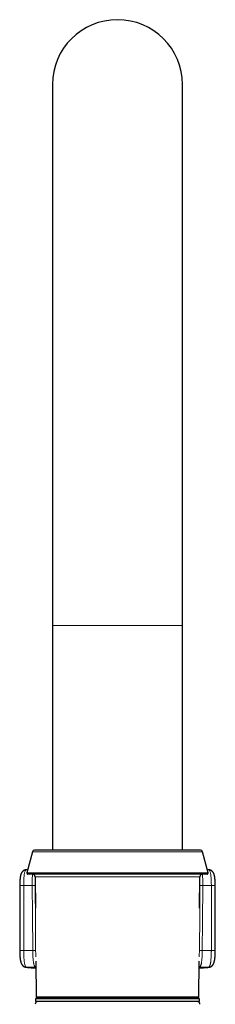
# Model space of a CAD drawing. Header units: millimetres. Extents: x 8 to 947, y 12 to 1137.
# Tile 35 of 41: x 472 to 508, y 955 to 1137. Entities that reach past the tile are written whole.
import ezdxf

# ---------------------------------------------------------------- set-up
doc = ezdxf.new("R2010")
doc.units = ezdxf.units.MM

msp = doc.modelspace()

# ---------------------------------------------------------------- linework, layer by layer
at = {"color": 7, "linetype": 'Continuous', "lineweight": 30}
for p, q in [((478.07, 1124.87), (478.07, 1024.87)), ((502.07, 1024.87), (502.07, 1124.87)), ((478.07, 1024.87), (478.07, 983.37)), ((502.07, 983.37), (502.07, 1024.87)), ((474.38, 983.07), (473.34, 979.19)), ((505.38, 983.37), (474.77, 983.37)), ((506.8, 979.19), (505.76, 983.07)), ((473.24, 979.72), (473.22, 979.71)), ((473.48, 979.72), (473.24, 979.72)), ((506.9, 979.72), (506.66, 979.72)), ((506.92, 979.71), (506.9, 979.72)), ((506.61, 978.93), (473.53, 978.93)), ((474.88, 978.44), (474.93, 972.63)), ((505.22, 972.63), (505.27, 978.44)), ((472.03, 976.79), (472.03, 964.8)), ((472.03, 976.79), (472.03, 976.79)), ((508.12, 964.8), (508.12, 976.79)), ((508.12, 976.79), (508.12, 976.79)), ((475.01, 962.87), (475.07, 956.24)), ((505.07, 956.24), (505.13, 962.87)), ((473.16, 961.74), (473.14, 961.74)), ((506.98, 961.74), (507.01, 961.74)), ((474.92, 955.87), (474.92, 955.37)), ((505.22, 955.87), (474.92, 955.87)), ((504.87, 956.04), (475.27, 956.04)), ((478.07, 956.04), (478.07, 955.87)), ((479.82, 956.04), (479.82, 955.87)), ((500.32, 955.87), (500.32, 956.04)), ((502.07, 955.87), (502.07, 956.04)), ((505.22, 955.37), (505.22, 955.87)), ((505.22, 955.37), (474.92, 955.37))]:
    msp.add_line(p, q, dxfattribs=at)
at = {"color": 8, "linetype": 'Continuous', "lineweight": 0}
for p, q in [((478.07, 1024.87), (490.07, 1024.87)), ((490.07, 1024.87), (502.07, 1024.87)), ((505.76, 983.07), (474.38, 983.07)), ((506.8, 979.19), (473.34, 979.19)), ((505.27, 978.44), (474.88, 978.44)), ((472.76, 976.82), (472.76, 964.83)), ((507.39, 964.83), (507.39, 976.82)), ((472.76, 964.83), (474.42, 964.83)), ((505.72, 964.83), (507.39, 964.83)), ((474.99, 961.74), (473.26, 961.73)), ((474.99, 961.74), (475.02, 961.74)), ((475.02, 961.73), (474.99, 961.74)), ((505.16, 961.74), (505.12, 961.74)), ((505.16, 961.74), (505.12, 961.73)), ((506.88, 961.73), (505.16, 961.74)), ((475.07, 956.24), (505.07, 956.24))]:
    msp.add_line(p, q, dxfattribs=at)
at = {"color": 8, "linetype": 'Continuous', "lineweight": 0, "flags": 128}
for points in [[(474.32, 976.82), (473.44, 976.82), (472.76, 976.82)], [(474.42, 964.83), (474.36, 971.55), (474.32, 976.82)], [(474.86, 976.81), (474.92, 970.1), (474.96, 964.82)], [(505.18, 964.82), (505.24, 971.54), (505.29, 976.81)], [(505.83, 976.82), (505.77, 970.11), (505.72, 964.83)], [(507.39, 976.82), (506.51, 976.82), (505.83, 976.82)], [(473.26, 961.73), (473.19, 961.73), (473.16, 961.74)], [(506.88, 961.73), (506.95, 961.73), (506.98, 961.74)]]:
    msp.add_lwpolyline(points, dxfattribs=at)
at = {"color": 7, "linetype": 'Continuous', "lineweight": 30}
for centre, radius, start, end in [((490.07, 1124.87), 12, 0, 180), ((474.77, 982.97), 0.4, 90, 165), ((505.38, 982.97), 0.4, 15, 90), ((473.53, 979.13), 0.2, 165, 270), ((506.61, 979.13), 0.2, 270, 15), ((474.38, 978.43), 0.5, 0.5, 90), ((505.77, 978.43), 0.5, 90, 179.5), ((475.27, 956.24), 0.2, 180.5, 270), ((504.87, 956.24), 0.2, 270, 359.5), ((475.37, 954.87), 0.5, 90, 179.5225), ((504.78, 954.87), 0.5, 0.4775, 90)]:
    msp.add_arc(centre, radius, start, end, dxfattribs=at)
at = {"color": 8, "linetype": 'Continuous', "lineweight": 0}
for centre, radius, start, end in [((472.58, 971.36), 5.47, 88.1648, 95.829), ((474.49, 971.53), 5.29, 86.0198, 91.8672), ((505.65, 971.53), 5.29, 88.1328, 93.9802), ((507.56, 971.36), 5.47, 84.171, 91.8352), ((472.58, 959.57), 5.26, 88.0589, 96.0206), ((474.59, 959.54), 5.3, 86.0213, 91.8663), ((505.55, 959.54), 5.3, 88.1337, 93.9787), ((507.57, 959.57), 5.26, 83.9794, 91.9411), ((476.51, 991.81), 30.26, 263.8267, 267.174), ((503.73, 990.52), 28.96, 272.751, 276.2481)]:
    msp.add_arc(centre, radius, start, end, dxfattribs=at)
at = {"color": 7, "linetype": 'Continuous', "lineweight": 30}
for points, knots in [([(473.22, 979.72), (473.19, 979.72), (473.14, 979.72), (473.06, 979.71), (473, 979.69), (472.96, 979.68), (472.92, 979.67), (472.89, 979.65), (472.85, 979.64), (472.81, 979.62), (472.77, 979.6), (472.74, 979.58), (472.7, 979.55), (472.66, 979.53), (472.63, 979.5), (472.61, 979.48), (472.58, 979.46), (472.55, 979.43), (472.53, 979.4), (472.5, 979.37), (472.49, 979.35), (472.47, 979.33), (472.45, 979.3), (472.42, 979.26), (472.39, 979.21), (472.35, 979.15), (472.32, 979.1), (472.3, 979.04), (472.28, 978.99), (472.26, 978.94), (472.24, 978.89), (472.22, 978.83), (472.2, 978.75), (472.18, 978.68), (472.16, 978.62), (472.15, 978.55), (472.14, 978.48), (472.12, 978.4), (472.11, 978.3), (472.1, 978.21), (472.09, 978.14), (472.08, 978.1), (472.08, 978.06), (472.08, 978.04), (472.08, 978.02), (472.07, 978), (472.07, 977.96), (472.07, 977.92), (472.06, 977.86), (472.06, 977.79), (472.05, 977.7), (472.05, 977.59), (472.04, 977.47), (472.04, 977.35), (472.03, 977.23), (472.03, 977.09), (472.03, 976.95), (472.03, 976.85), (472.03, 976.79)], [0, 0, 0, 0, 0.021499, 0.04006, 0.055361, 0.067201, 0.07586, 0.083648, 0.097833, 0.110173, 0.12223, 0.134177, 0.147819, 0.161421, 0.17191, 0.179897, 0.19144, 0.205612, 0.217153, 0.226448, 0.23494, 0.24363, 0.25394, 0.268461, 0.291195, 0.313615, 0.334998, 0.356481, 0.376385, 0.394808, 0.41206, 0.430861, 0.459116, 0.484286, 0.507476, 0.529334, 0.5508, 0.574175, 0.603999, 0.639823, 0.655711, 0.668386, 0.676709, 0.682699, 0.686986, 0.693421, 0.702658, 0.714691, 0.729513, 0.750316, 0.774882, 0.803187, 0.835206, 0.863479, 0.894099, 0.927057, 0.962352, 1, 1, 1, 1]), ([(508.12, 976.79), (508.12, 976.85), (508.12, 976.96), (508.11, 977.12), (508.11, 977.26), (508.11, 977.39), (508.1, 977.52), (508.1, 977.63), (508.09, 977.72), (508.08, 977.8), (508.08, 977.87), (508.08, 977.92), (508.07, 977.97), (508.07, 978.01), (508.06, 978.05), (508.06, 978.11), (508.05, 978.18), (508.04, 978.27), (508.03, 978.36), (508.01, 978.45), (507.99, 978.54), (507.98, 978.63), (507.95, 978.72), (507.93, 978.8), (507.91, 978.88), (507.88, 978.97), (507.84, 979.04), (507.82, 979.1), (507.79, 979.15), (507.78, 979.17), (507.76, 979.2), (507.75, 979.22), (507.73, 979.25), (507.72, 979.27), (507.7, 979.3), (507.67, 979.34), (507.64, 979.37), (507.61, 979.4), (507.59, 979.43), (507.57, 979.45), (507.54, 979.48), (507.49, 979.52), (507.43, 979.56), (507.37, 979.6), (507.31, 979.63), (507.27, 979.65), (507.23, 979.66), (507.19, 979.68), (507.14, 979.69), (507.08, 979.71), (507.01, 979.72), (506.95, 979.72), (506.92, 979.72)], [0, 0, 0, 0, 0.040972, 0.078934, 0.113939, 0.146011, 0.178458, 0.207238, 0.23234, 0.253753, 0.271465, 0.285463, 0.297375, 0.308632, 0.321013, 0.334527, 0.357401, 0.383365, 0.411906, 0.439742, 0.466442, 0.495147, 0.526457, 0.555284, 0.586292, 0.616742, 0.644352, 0.673403, 0.68406, 0.694134, 0.703834, 0.713165, 0.722571, 0.732598, 0.743762, 0.758308, 0.774966, 0.787679, 0.796263, 0.804854, 0.814916, 0.836377, 0.85968, 0.879306, 0.896683, 0.91115, 0.91928, 0.930191, 0.943866, 0.960195, 0.978993, 1, 1, 1, 1]), ([(472.03, 964.8), (472.03, 964.74), (472.03, 964.64), (472.03, 964.48), (472.03, 964.34), (472.04, 964.2), (472.04, 964.08), (472.05, 963.97), (472.05, 963.87), (472.06, 963.78), (472.06, 963.7), (472.07, 963.62), (472.08, 963.56), (472.08, 963.5), (472.09, 963.46), (472.09, 963.42), (472.1, 963.37), (472.1, 963.33), (472.11, 963.27), (472.12, 963.2), (472.13, 963.12), (472.14, 963.04), (472.16, 962.96), (472.17, 962.89), (472.19, 962.82), (472.2, 962.76), (472.22, 962.71), (472.23, 962.66), (472.25, 962.61), (472.27, 962.56), (472.29, 962.51), (472.3, 962.47), (472.32, 962.43), (472.34, 962.39), (472.36, 962.34), (472.38, 962.3), (472.4, 962.27), (472.42, 962.23), (472.44, 962.2), (472.46, 962.18), (472.48, 962.15), (472.51, 962.11), (472.54, 962.08), (472.57, 962.04), (472.59, 962.02), (472.62, 961.99), (472.64, 961.97), (472.67, 961.95), (472.7, 961.92), (472.73, 961.9), (472.76, 961.88), (472.79, 961.86), (472.83, 961.84), (472.88, 961.82), (472.93, 961.8), (472.96, 961.78), (473, 961.77), (473.05, 961.76), (473.11, 961.74), (473.14, 961.74), (473.16, 961.74)], [0, 0, 0, 0, 0.039472, 0.07638, 0.110775, 0.142685, 0.172124, 0.199094, 0.223594, 0.245619, 0.269737, 0.289938, 0.306206, 0.319587, 0.332066, 0.343683, 0.353974, 0.366652, 0.383018, 0.403103, 0.423988, 0.452241, 0.477066, 0.499568, 0.521037, 0.540948, 0.559652, 0.574574, 0.592572, 0.612203, 0.62943, 0.643984, 0.657425, 0.673016, 0.690076, 0.705083, 0.71902, 0.731037, 0.741961, 0.752554, 0.763657, 0.778101, 0.79304, 0.806663, 0.818437, 0.827967, 0.836368, 0.847301, 0.860576, 0.871533, 0.879375, 0.88915, 0.901945, 0.915851, 0.929515, 0.936387, 0.943624, 0.959641, 0.97829, 1, 1, 1, 1]), ([(506.98, 961.74), (507, 961.74), (507.04, 961.74), (507.09, 961.76), (507.15, 961.77), (507.21, 961.79), (507.26, 961.81), (507.31, 961.84), (507.35, 961.86), (507.38, 961.88), (507.41, 961.9), (507.44, 961.92), (507.47, 961.95), (507.5, 961.97), (507.53, 961.99), (507.56, 962.02), (507.6, 962.06), (507.63, 962.1), (507.66, 962.14), (507.68, 962.17), (507.7, 962.2), (507.72, 962.23), (507.74, 962.26), (507.77, 962.31), (507.79, 962.36), (507.82, 962.41), (507.83, 962.45), (507.85, 962.49), (507.87, 962.53), (507.89, 962.58), (507.9, 962.63), (507.92, 962.68), (507.93, 962.72), (507.94, 962.77), (507.96, 962.83), (507.97, 962.9), (507.99, 962.97), (508, 963.04), (508.01, 963.12), (508.02, 963.18), (508.03, 963.25), (508.04, 963.31), (508.05, 963.36), (508.05, 963.41), (508.06, 963.45), (508.06, 963.5), (508.07, 963.55), (508.07, 963.62), (508.08, 963.7), (508.09, 963.78), (508.09, 963.88), (508.1, 963.98), (508.1, 964.09), (508.11, 964.21), (508.11, 964.34), (508.11, 964.48), (508.12, 964.64), (508.12, 964.75), (508.12, 964.8)], [0, 0, 0, 0, 0.021674, 0.040298, 0.056295, 0.070337, 0.083922, 0.097757, 0.110637, 0.120532, 0.128356, 0.139268, 0.152687, 0.163834, 0.172209, 0.185002, 0.201474, 0.220474, 0.235107, 0.246379, 0.256812, 0.267568, 0.279249, 0.297607, 0.317467, 0.337069, 0.350671, 0.3638, 0.379498, 0.398019, 0.416984, 0.43268, 0.445124, 0.4632, 0.48267, 0.503706, 0.526308, 0.551846, 0.570551, 0.590809, 0.61154, 0.628931, 0.642679, 0.653193, 0.665219, 0.678216, 0.692182, 0.708897, 0.730035, 0.755575, 0.777606, 0.802091, 0.829017, 0.858373, 0.890149, 0.924339, 0.960949, 1, 1, 1, 1]), ([(473.16, 961.74), (473.18, 961.73), (473.22, 961.73), (473.3, 961.72), (473.4, 961.71), (473.5, 961.7), (473.6, 961.69), (473.71, 961.68), (473.83, 961.67), (473.94, 961.66), (474.06, 961.65), (474.19, 961.64), (474.32, 961.63), (474.45, 961.62), (474.59, 961.62), (474.73, 961.61), (474.88, 961.6), (474.98, 961.59), (475.02, 961.59)], [0, 0, 0, 0, 0.033084, 0.101044, 0.168123, 0.234391, 0.300042, 0.365214, 0.430005, 0.494489, 0.558723, 0.622748, 0.686599, 0.750304, 0.813883, 0.877355, 0.940735, 1, 1, 1, 1]), ([(505.12, 961.59), (505.13, 961.59), (505.19, 961.59), (505.3, 961.6), (505.45, 961.61), (505.59, 961.62), (505.72, 961.63), (505.86, 961.64), (505.98, 961.65), (506.11, 961.65), (506.23, 961.66), (506.34, 961.67), (506.45, 961.68), (506.56, 961.69), (506.67, 961.7), (506.76, 961.71), (506.86, 961.72), (506.93, 961.73), (506.97, 961.74), (506.98, 961.74)], [0, 0, 0, 0, 0.012232, 0.075431, 0.138695, 0.202031, 0.265452, 0.32897, 0.392599, 0.45636, 0.520275, 0.584372, 0.648687, 0.713265, 0.778165, 0.843462, 0.909259, 0.975697, 1, 1, 1, 1])]:
    msp.add_open_spline(points, degree=3, knots=knots, dxfattribs=at)
at = {"color": 8, "linetype": 'Continuous', "lineweight": 0}
for points, knots in [([(473.22, 979.71), (473.21, 979.71), (473.16, 979.71), (473.1, 979.65), (473.03, 979.54), (472.97, 979.38), (472.92, 979.17), (472.87, 978.92), (472.84, 978.64), (472.81, 978.31), (472.78, 977.97), (472.77, 977.6), (472.76, 977.21), (472.76, 976.95), (472.76, 976.82)], [0, 0, 0, 0, 0.044826, 0.13168, 0.218468, 0.305176, 0.39179, 0.478372, 0.565052, 0.651907, 0.738917, 0.825983, 0.913012, 1, 1, 1, 1]), ([(507.39, 976.82), (507.39, 976.95), (507.39, 977.22), (507.38, 977.6), (507.36, 977.97), (507.34, 978.32), (507.31, 978.64), (507.27, 978.92), (507.22, 979.17), (507.17, 979.38), (507.11, 979.54), (507.04, 979.65), (506.98, 979.71), (506.94, 979.71), (506.92, 979.71)], [0, 0, 0, 0, 0.087539, 0.174775, 0.261823, 0.348708, 0.435436, 0.522068, 0.608693, 0.695385, 0.782144, 0.868876, 0.955473, 1, 1, 1, 1]), ([(474.32, 976.82), (474.32, 976.96), (474.32, 977.22), (474.32, 977.6), (474.34, 977.97), (474.35, 978.32), (474.38, 978.64), (474.4, 978.84), (474.42, 978.93), (474.42, 978.93)], [0, 0, 0, 0, 0.1658791, 0.331855, 0.4979098, 0.6638632, 0.8295301, 0.9948784, 1, 1, 1, 1]), ([(474.88, 977.93), (474.88, 977.87), (474.87, 977.74), (474.86, 977.53), (474.86, 977.3), (474.86, 977.06), (474.86, 976.9), (474.86, 976.81)], [0, 0, 0, 0, 0.163901, 0.373117, 0.580942, 0.789275, 1, 1, 1, 1]), ([(505.29, 976.81), (505.29, 976.9), (505.29, 977.06), (505.28, 977.3), (505.28, 977.53), (505.27, 977.74), (505.27, 977.87), (505.26, 977.92)], [0, 0, 0, 0, 0.211931, 0.421754, 0.631379, 0.842718, 1, 1, 1, 1]), ([(505.72, 978.93), (505.72, 978.93), (505.74, 978.84), (505.76, 978.64), (505.79, 978.32), (505.81, 977.97), (505.82, 977.61), (505.83, 977.22), (505.83, 976.96), (505.83, 976.82)], [0, 0, 0, 0, 0.004397, 0.169632, 0.335052, 0.500771, 0.666788, 0.833132, 1, 1, 1, 1]), ([(472.76, 964.83), (472.76, 964.71), (472.76, 964.48), (472.77, 964.14), (472.78, 963.82), (472.8, 963.51), (472.82, 963.22), (472.84, 962.96), (472.87, 962.72), (472.91, 962.49), (472.96, 962.27), (473.01, 962.07), (473.07, 961.92), (473.13, 961.82), (473.19, 961.75), (473.24, 961.74), (473.26, 961.73)], [0, 0, 0, 0, 0.074029, 0.146507, 0.217439, 0.286825, 0.354669, 0.420973, 0.48574, 0.548973, 0.630881, 0.710079, 0.786579, 0.86039, 0.931526, 1, 1, 1, 1]), ([(474.99, 961.74), (474.95, 961.74), (474.89, 961.76), (474.81, 961.85), (474.74, 961.97), (474.68, 962.12), (474.64, 962.25), (474.62, 962.35), (474.6, 962.43), (474.58, 962.51), (474.57, 962.59), (474.55, 962.72), (474.52, 962.92), (474.49, 963.2), (474.47, 963.51), (474.45, 963.82), (474.44, 964.14), (474.43, 964.48), (474.42, 964.71), (474.42, 964.83)], [0, 0, 0, 0, 0.081327, 0.16338, 0.246187, 0.308823, 0.37191, 0.397284, 0.422731, 0.448255, 0.473855, 0.499532, 0.565179, 0.637921, 0.717761, 0.782322, 0.850882, 0.923441, 1, 1, 1, 1]), ([(474.96, 964.82), (474.96, 964.74), (474.97, 964.58), (474.97, 964.34), (474.98, 964.1), (474.99, 963.87), (475, 963.72), (475.01, 963.65)], [0, 0, 0, 0, 0.202631, 0.403241, 0.603654, 0.805699, 1, 1, 1, 1]), ([(505.14, 963.65), (505.14, 963.66), (505.14, 963.73), (505.15, 963.88), (505.16, 964.1), (505.17, 964.34), (505.18, 964.58), (505.18, 964.74), (505.18, 964.82)], [0, 0, 0, 0, 0.034195, 0.197071, 0.397928, 0.59749, 0.797577, 1, 1, 1, 1]), ([(505.72, 964.83), (505.72, 964.76), (505.72, 964.61), (505.71, 964.38), (505.71, 964.11), (505.69, 963.83), (505.68, 963.51), (505.65, 963.21), (505.62, 962.92), (505.59, 962.69), (505.56, 962.51), (505.53, 962.35), (505.49, 962.22), (505.45, 962.09), (505.4, 961.97), (505.33, 961.85), (505.25, 961.76), (505.19, 961.74), (505.16, 961.74)], [0, 0, 0, 0, 0.046583, 0.096924, 0.14548, 0.214951, 0.280411, 0.36143, 0.435332, 0.502119, 0.550595, 0.601634, 0.652386, 0.702857, 0.753053, 0.836078, 0.918384, 1, 1, 1, 1]), ([(506.88, 961.73), (506.91, 961.74), (506.97, 961.76), (507.04, 961.85), (507.1, 961.96), (507.14, 962.08), (507.17, 962.17), (507.2, 962.28), (507.22, 962.4), (507.25, 962.53), (507.27, 962.71), (507.3, 962.94), (507.33, 963.24), (507.35, 963.55), (507.37, 963.87), (507.38, 964.14), (507.38, 964.39), (507.39, 964.61), (507.39, 964.76), (507.39, 964.83)], [0, 0, 0, 0, 0.082493, 0.165322, 0.248503, 0.290253, 0.332098, 0.374039, 0.416079, 0.45822, 0.500463, 0.571547, 0.647736, 0.729034, 0.793383, 0.860612, 0.907045, 0.95476, 1, 1, 1, 1])]:
    msp.add_open_spline(points, degree=3, knots=knots, dxfattribs=at)

doc.saveas('drawing.dxf')
